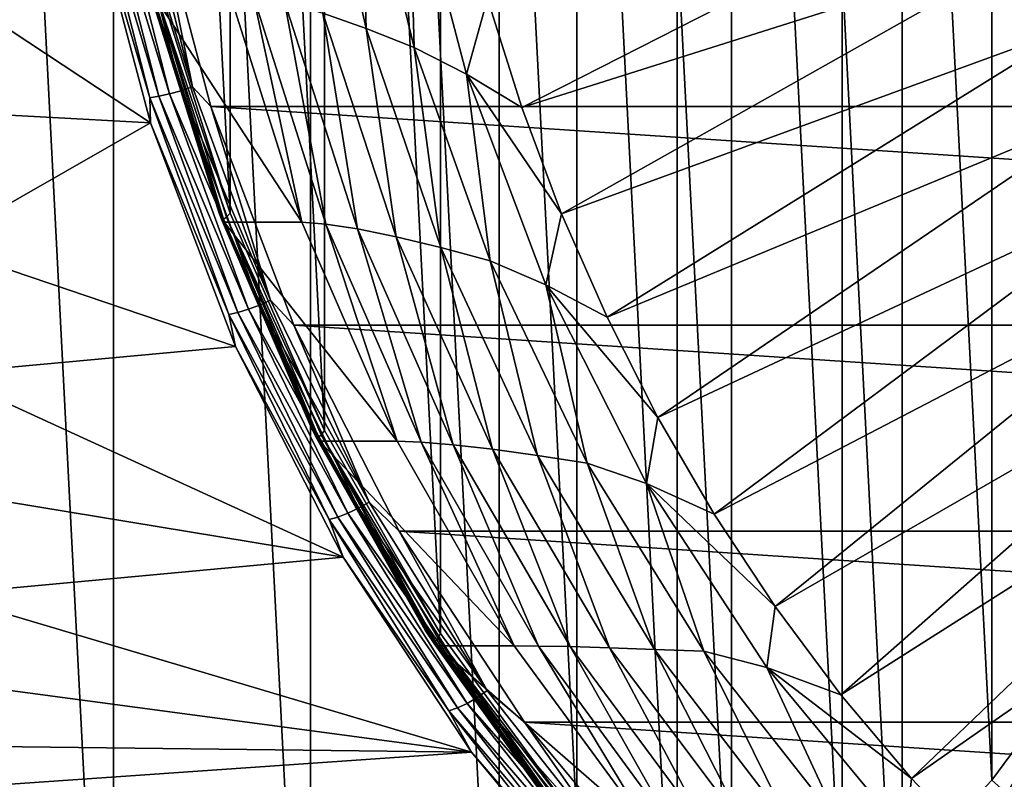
# Model space of a CAD drawing. Header units: metres. Extents: x -27 to 251, y -27 to 27.
# Tile 37 of 53: x 209.97 to 220.55, y -14.75 to -6.59. Entities that reach past the tile are written whole.
import ezdxf

# ---------------------------------------------------------------- set-up
doc = ezdxf.new("R2010")
doc.units = ezdxf.units.M
doc.layers.add('solid_10271033', color=7, linetype='CONTINUOUS')

msp = doc.modelspace()

# ---------------------------------------------------------------- linework, layer by layer
at = {"layer": 'solid_10271033'}
for points in [[(208.801315, -21.356659, 206.934326), (210.974167, -20.924982, 208.089661), (208.801331, 21.356657, 206.934341)], [(210.974167, -20.924982, 208.089661), (210.974182, 20.924978, 208.089661), (208.801331, 21.356657, 206.934341)], [(210.974167, -20.924982, 208.089661), (213.092697, -20.208908, 209.216095), (210.974182, 20.924978, 208.089661)], [(213.092697, -20.208908, 209.216095), (213.092697, 20.208902, 209.216095), (210.974182, 20.924978, 208.089661)], [(215.121552, -19.21974, 210.294861), (215.121552, 19.219736, 210.294861), (213.092697, 20.208902, 209.216095)], [(213.092697, -20.208908, 209.216095), (215.121552, -19.21974, 210.294861), (213.092697, 20.208902, 209.216095)], [(221.43399, -19.871794, 156.343201), (221.434204, 19.871912, 156.343307), (219.450699, 18.557568, 155.288666)], [(217.034866, -17.970558, 211.312195), (217.034882, 17.970552, 211.312195), (215.121552, 19.219736, 210.294861)], [(215.121552, -19.21974, 210.294861), (217.034866, -17.970558, 211.312195), (215.121552, 19.219736, 210.294861)], [(219.4505, -18.557419, 155.288559), (219.450699, 18.557568, 155.288666), (217.616028, 16.990507, 154.313156)], [(219.4505, -18.557419, 155.288559), (221.43399, -19.871794, 156.343201), (219.450699, 18.557568, 155.288666)], [(217.034866, -17.970558, 211.312195), (218.8078, -16.477562, 212.254868), (217.034882, 17.970552, 211.312195)], [(218.8078, -16.477562, 212.254868), (218.807816, 16.477554, 212.254883), (217.034882, 17.970552, 211.312195)], [(217.615845, -16.990328, 154.313049), (217.616028, 16.990507, 154.313156), (215.954971, 15.191873, 153.429947)], [(217.615845, -16.990328, 154.313049), (219.4505, -18.557419, 155.288559), (217.616028, 16.990507, 154.313156)], [(218.8078, -16.477562, 212.254868), (220.415131, -14.761911, 213.109497), (218.807816, 16.477554, 212.254883)], [(220.415131, -14.761911, 213.109497), (220.415131, 14.761903, 213.109512), (218.807816, 16.477554, 212.254883)], [(215.954803, -15.191678, 153.429855), (215.954971, 15.191873, 153.429947), (214.490173, 13.186193, 152.651108)], [(215.954803, -15.191678, 153.429855), (217.615845, -16.990328, 154.313049), (215.954971, 15.191873, 153.429947)], [(221.835617, -12.846393, 213.864792), (221.835617, 12.846384, 213.864792), (220.415131, 14.761903, 213.109512)], [(220.415131, -14.761911, 213.109497), (221.835617, -12.846393, 213.864792), (220.415131, 14.761903, 213.109512)], [(214.490036, -13.185992, 152.651031), (214.490173, 13.186193, 152.651108), (213.242249, 11.001964, 151.987564)], [(214.490036, -13.185992, 152.651031), (215.954803, -15.191678, 153.429855), (214.490173, 13.186193, 152.651108)], [(213.242157, -11.001783, 151.987518), (213.242249, 11.001964, 151.987564), (212.227112, 8.666998, 151.447815)], [(213.242157, -11.001783, 151.987518), (214.490036, -13.185992, 152.651031), (213.242249, 11.001964, 151.987564)], [(212.227066, -8.666845, 151.447784), (212.227112, 8.666998, 151.447815), (211.460175, 6.218396, 151.040024)], [(212.227066, -8.666845, 151.447784), (213.242157, -11.001783, 151.987518), (212.227112, 8.666998, 151.447815)], [(211.460159, -6.218321, 151.040009), (212.227066, -8.666845, 151.447784), (211.460175, 6.218396, 151.040024)], [(213.691223, -6.680121, 148.1091), (213.130127, -4.227772, 147.812912), (213.62439, -4.494517, 147.722885)], [(213.223114, -6.513845, 148.27446), (213.130127, -4.227772, 147.812912), (213.691223, -6.680121, 148.1091)], [(214.205505, -6.885316, 148.03064), (213.62439, -4.494517, 147.722885), (214.149216, -4.809242, 147.72316)], [(213.691223, -6.680121, 148.1091), (213.62439, -4.494517, 147.722885), (214.205505, -6.885316, 148.03064)], [(214.767334, -7.172581, 148.051453), (214.149216, -4.809242, 147.72316), (214.994949, -6.357883, 147.977905)], [(214.205505, -6.885316, 148.03064), (214.149216, -4.809242, 147.72316), (214.767334, -7.172581, 148.051453)], [(215.362625, -7.528809, 148.173401), (214.994949, -6.357883, 147.977905), (220.649384, -4.837473, 149.017334)], [(215.362625, -7.528809, 148.173401), (220.649384, -4.837473, 149.017334), (220.955811, -5.759343, 149.180267)], [(210.964249, -4.974092, 151.168503), (211.576965, -7.38285, 151.494293), (210.847092, -4.9918, 151.223572)], [(211.090836, -4.951015, 151.145798), (211.700714, -7.348597, 151.470078), (210.964249, -4.974092, 151.168503)], [(211.700714, -7.348597, 151.470078), (211.576965, -7.38285, 151.494293), (210.964249, -4.974092, 151.168503)], [(211.218201, -4.924144, 151.157013), (211.824768, -7.308713, 151.479538), (211.090836, -4.951015, 151.145798)], [(211.824768, -7.308713, 151.479538), (211.700714, -7.348597, 151.470078), (211.090836, -4.951015, 151.145798)], [(211.218201, -4.924144, 151.157013), (211.372467, -5.067623, 151.21991), (211.824768, -7.308713, 151.479538)], [(210.747375, -5.00293, 151.307251), (211.363647, -7.425652, 151.634933), (210.709351, -5.188828, 151.433609)], [(210.847092, -4.9918, 151.223572), (211.462006, -7.409133, 151.550522), (210.747375, -5.00293, 151.307251)], [(211.462006, -7.409133, 151.550522), (211.363647, -7.425652, 151.634933), (210.747375, -5.00293, 151.307251)], [(211.576965, -7.38285, 151.494293), (211.462006, -7.409133, 151.550522), (210.847092, -4.9918, 151.223572)], [(248.529907, -7.519311, 170.976868), (212.019928, -7.51929, 151.564163), (211.372467, -5.067623, 151.21991)], [(211.824768, -7.308713, 151.479538), (211.372467, -5.067623, 151.21991), (212.019928, -7.51929, 151.564163)], [(249.177368, -5.067644, 171.321121), (248.529907, -7.519311, 170.976868), (211.372467, -5.067623, 151.21991)], [(210.709351, -5.188828, 151.433609), (211.371933, -7.695418, 151.785904), (208.921036, -6.075804, 155.285538)], [(211.363647, -7.425652, 151.634933), (211.371933, -7.695418, 151.785904), (210.709351, -5.188828, 151.433609)], [(215.791595, -8.672677, 148.401489), (215.362625, -7.528809, 148.173401), (220.955811, -5.759343, 149.180267)], [(215.791595, -8.672677, 148.401489), (220.955811, -5.759343, 149.180267), (221.314667, -6.656564, 149.371078)], [(211.371933, -7.695418, 151.785904), (208.996277, -7.563746, 156.152786), (208.921036, -6.075804, 155.285538)], [(211.355911, -6.241034, 150.828064), (211.389053, -6.292244, 150.775696), (212.109772, -8.667016, 151.228897)], [(211.355911, -6.241034, 150.828064), (212.109772, -8.667016, 151.228897), (211.366241, -6.281537, 150.896759)], [(211.417023, -6.253532, 151.006058), (212.227066, -8.666845, 151.447784), (211.460159, -6.218321, 151.040009)], [(211.366241, -6.281537, 150.896759), (212.14122, -8.748966, 151.308823), (211.383026, -6.269145, 150.955826)], [(212.109772, -8.667016, 151.228897), (212.14122, -8.748966, 151.308823), (211.366241, -6.281537, 150.896759)], [(211.383026, -6.269145, 150.955826), (212.156479, -8.731707, 151.367081), (211.417023, -6.253532, 151.006058)], [(212.14122, -8.748966, 151.308823), (212.156479, -8.731707, 151.367081), (211.383026, -6.269145, 150.955826)], [(212.22113, -6.292229, 149.210754), (212.997437, -8.763859, 149.62352), (211.389053, -6.292244, 150.775696)], [(212.997437, -8.763859, 149.62352), (212.165359, -8.763897, 151.188461), (211.389053, -6.292244, 150.775696)], [(212.109772, -8.667016, 151.228897), (211.389053, -6.292244, 150.775696), (212.165359, -8.763897, 151.188461)], [(211.417023, -6.253532, 151.006058), (212.188553, -8.70996, 151.41629), (212.227066, -8.666845, 151.447784)], [(212.156479, -8.731707, 151.367081), (212.188553, -8.70996, 151.41629), (211.417023, -6.253532, 151.006058)], [(212.477478, -6.320646, 148.837067), (212.997437, -8.763859, 149.62352), (212.22113, -6.292229, 149.210754)], [(213.255814, -8.784597, 149.250916), (212.997437, -8.763859, 149.62352), (212.477478, -6.320646, 148.837067)], [(213.255814, -8.784597, 149.250916), (212.477478, -6.320646, 148.837067), (212.814041, -6.390622, 148.519836)], [(213.597122, -8.832774, 148.936203), (212.814041, -6.390622, 148.519836), (213.223114, -6.513845, 148.27446)], [(213.255814, -8.784597, 149.250916), (212.814041, -6.390622, 148.519836), (213.597122, -8.832774, 148.936203)], [(214.767334, -7.172581, 148.051453), (214.994949, -6.357883, 147.977905), (215.362625, -7.528809, 148.173401)], [(214.014618, -8.919559, 148.695297), (213.223114, -6.513845, 148.27446), (213.691223, -6.680121, 148.1091)], [(213.597122, -8.832774, 148.936203), (213.223114, -6.513845, 148.27446), (214.014618, -8.919559, 148.695297)], [(216.280304, -9.785378, 148.661346), (215.791595, -8.672677, 148.401489), (221.314667, -6.656564, 149.371078)], [(216.280304, -9.785378, 148.661346), (221.314667, -6.656564, 149.371078), (221.724518, -7.524947, 149.588989)], [(214.493896, -9.036274, 148.535889), (213.691223, -6.680121, 148.1091), (214.205505, -6.885316, 148.03064)], [(214.014618, -8.919559, 148.695297), (213.691223, -6.680121, 148.1091), (214.493896, -9.036274, 148.535889)], [(215.021637, -9.180075, 148.464584), (214.205505, -6.885316, 148.03064), (214.767334, -7.172581, 148.051453)], [(214.493896, -9.036274, 148.535889), (214.205505, -6.885316, 148.03064), (215.021637, -9.180075, 148.464584)], [(214.767334, -7.172581, 148.051453), (215.362625, -7.528809, 148.173401), (215.791595, -8.672677, 148.401489)], [(215.622437, -9.436587, 148.506119), (214.767334, -7.172581, 148.051453), (215.791595, -8.672677, 148.401489)], [(215.021637, -9.180075, 148.464584), (214.767334, -7.172581, 148.051453), (215.622437, -9.436587, 148.506119)], [(211.576965, -7.38285, 151.494293), (212.423965, -9.698763, 151.944641), (211.462006, -7.409133, 151.550522)], [(211.700714, -7.348597, 151.470078), (212.543777, -9.653766, 151.91835), (211.576965, -7.38285, 151.494293)], [(212.543777, -9.653766, 151.91835), (212.423965, -9.698763, 151.944641), (211.576965, -7.38285, 151.494293)], [(211.824768, -7.308713, 151.479538), (212.663254, -9.601372, 151.925369), (211.700714, -7.348597, 151.470078)], [(212.663254, -9.601372, 151.925369), (212.543777, -9.653766, 151.91835), (211.700714, -7.348597, 151.470078)], [(211.824768, -7.308713, 151.479538), (212.019928, -7.51929, 151.564163), (212.663254, -9.601372, 151.925369)], [(211.462006, -7.409133, 151.550522), (212.312012, -9.733291, 152.002487), (211.363647, -7.425652, 151.634933)], [(211.363647, -7.425652, 151.634933), (212.215561, -9.754992, 152.087906), (211.371933, -7.695418, 151.785904)], [(212.312012, -9.733291, 152.002487), (212.215561, -9.754992, 152.087906), (211.363647, -7.425652, 151.634933)], [(212.423965, -9.698763, 151.944641), (212.312012, -9.733291, 152.002487), (211.462006, -7.409133, 151.550522)], [(211.371933, -7.695418, 151.785904), (209.072067, -9.011544, 157.23291), (208.996277, -7.563746, 156.152786)], [(247.635391, -9.869438, 170.501236), (212.914444, -9.869418, 152.039795), (212.019928, -7.51929, 151.564163)], [(212.663254, -9.601372, 151.925369), (212.019928, -7.51929, 151.564163), (212.914444, -9.869418, 152.039795)], [(248.529907, -7.519311, 170.976868), (247.635391, -9.869438, 170.501236), (212.019928, -7.51929, 151.564163)], [(216.827026, -10.862914, 148.952042), (216.280304, -9.785378, 148.661346), (221.724518, -7.524947, 149.588989)], [(216.827026, -10.862914, 148.952042), (221.724518, -7.524947, 149.588989), (222.183426, -8.360713, 149.832993)], [(211.371933, -7.695418, 151.785904), (212.286987, -10.097953, 152.272446), (209.072067, -9.011544, 157.23291)], [(212.215561, -9.754992, 152.087906), (212.286987, -10.097953, 152.272446), (211.371933, -7.695418, 151.785904)], [(217.429749, -11.901413, 149.272522), (216.827026, -10.862914, 148.952042), (222.183426, -8.360713, 149.832993)], [(217.429749, -11.901413, 149.272522), (222.183426, -8.360713, 149.832993), (222.690659, -9.162437, 150.102707)], [(212.109772, -8.667016, 151.228897), (212.165359, -8.763897, 151.188461), (213.103241, -10.979662, 151.757141)], [(212.109772, -8.667016, 151.228897), (213.103241, -10.979662, 151.757141), (212.14122, -8.748966, 151.308823)], [(212.188553, -8.70996, 151.41629), (213.242157, -11.001783, 151.987518), (212.227066, -8.666845, 151.447784)], [(215.622437, -9.436587, 148.506119), (215.791595, -8.672677, 148.401489), (216.280304, -9.785378, 148.661346)], [(212.14122, -8.748966, 151.308823), (213.16452, -11.097462, 151.852921), (212.156479, -8.731707, 151.367081)], [(213.103241, -10.979662, 151.757141), (213.16452, -11.097462, 151.852921), (212.14122, -8.748966, 151.308823)], [(212.156479, -8.731707, 151.367081), (213.17775, -11.075569, 151.910095), (212.188553, -8.70996, 151.41629)], [(213.16452, -11.097462, 151.852921), (213.17775, -11.075569, 151.910095), (212.156479, -8.731707, 151.367081)], [(212.997437, -8.763859, 149.62352), (214.022476, -11.116352, 150.168533), (212.165359, -8.763897, 151.188461)], [(214.022476, -11.116352, 150.168533), (213.190399, -11.116393, 151.73349), (212.165359, -8.763897, 151.188461)], [(213.103241, -10.979662, 151.757141), (212.165359, -8.763897, 151.188461), (213.190399, -11.116393, 151.73349)], [(212.188553, -8.70996, 151.41629), (213.207275, -11.047986, 151.957962), (213.242157, -11.001783, 151.987518)], [(213.17775, -11.075569, 151.910095), (213.207275, -11.047986, 151.957962), (212.188553, -8.70996, 151.41629)], [(213.255814, -8.784597, 149.250916), (214.022476, -11.116352, 150.168533), (212.997437, -8.763859, 149.62352)], [(214.281906, -11.129286, 149.796509), (214.022476, -11.116352, 150.168533), (213.255814, -8.784597, 149.250916)], [(214.281906, -11.129286, 149.796509), (213.255814, -8.784597, 149.250916), (213.597122, -8.832774, 148.936203)], [(214.62529, -11.155417, 149.482895), (213.597122, -8.832774, 148.936203), (214.014618, -8.919559, 148.695297)], [(214.281906, -11.129286, 149.796509), (213.597122, -8.832774, 148.936203), (214.62529, -11.155417, 149.482895)], [(215.046722, -11.20531, 149.24408), (214.014618, -8.919559, 148.695297), (214.493896, -9.036274, 148.535889)], [(214.62529, -11.155417, 149.482895), (214.014618, -8.919559, 148.695297), (215.046722, -11.20531, 149.24408)], [(212.286987, -10.097953, 152.272446), (209.133316, -10.389862, 158.521576), (209.072067, -9.011544, 157.23291)], [(215.531082, -11.271897, 149.087372), (214.493896, -9.036274, 148.535889), (215.021637, -9.180075, 148.464584)], [(215.046722, -11.20531, 149.24408), (214.493896, -9.036274, 148.535889), (215.531082, -11.271897, 149.087372)], [(216.064774, -11.353676, 149.019241), (215.021637, -9.180075, 148.464584), (215.622437, -9.436587, 148.506119)], [(215.531082, -11.271897, 149.087372), (215.021637, -9.180075, 148.464584), (216.064774, -11.353676, 149.019241)], [(218.086349, -12.897141, 149.621628), (217.429749, -11.901413, 149.272522), (222.690659, -9.162437, 150.102707)], [(218.086349, -12.897141, 149.621628), (222.690659, -9.162437, 150.102707), (223.241867, -9.923122, 150.395782)], [(215.622437, -9.436587, 148.506119), (216.280304, -9.785378, 148.661346), (216.827026, -10.862914, 148.952042)], [(216.704056, -11.572697, 149.081223), (215.622437, -9.436587, 148.506119), (216.827026, -10.862914, 148.952042)], [(216.064774, -11.353676, 149.019241), (215.622437, -9.436587, 148.506119), (216.704056, -11.572697, 149.081223)], [(212.663254, -9.601372, 151.925369), (213.723129, -11.773287, 152.488922), (212.543777, -9.653766, 151.91835)], [(212.663254, -9.601372, 151.925369), (212.914444, -9.869418, 152.039795), (213.723129, -11.773287, 152.488922)], [(212.312012, -9.733291, 152.002487), (213.386444, -11.935047, 152.573761), (212.215561, -9.754992, 152.087906)], [(212.423965, -9.698763, 151.944641), (213.494583, -11.892709, 152.513901), (212.312012, -9.733291, 152.002487)], [(213.494583, -11.892709, 152.513901), (213.386444, -11.935047, 152.573761), (212.312012, -9.733291, 152.002487)], [(212.543777, -9.653766, 151.91835), (213.609421, -11.837533, 152.484955), (212.423965, -9.698763, 151.944641)], [(213.609421, -11.837533, 152.484955), (213.494583, -11.892709, 152.513901), (212.423965, -9.698763, 151.944641)], [(213.723129, -11.773287, 152.488922), (213.609421, -11.837533, 152.484955), (212.543777, -9.653766, 151.91835)], [(212.215561, -9.754992, 152.087906), (213.292389, -11.961658, 152.660461), (212.286987, -10.097953, 152.272446)], [(213.386444, -11.935047, 152.573761), (213.292389, -11.961658, 152.660461), (212.215561, -9.754992, 152.087906)], [(246.506027, -12.085884, 169.900757), (214.043793, -12.085865, 152.640274), (212.914444, -9.869418, 152.039795)], [(213.723129, -11.773287, 152.488922), (212.914444, -9.869418, 152.039795), (214.043793, -12.085865, 152.640274)], [(247.635391, -9.869438, 170.501236), (246.506027, -12.085884, 169.900757), (212.914444, -9.869418, 152.039795)], [(218.794449, -13.846521, 149.998138), (218.086349, -12.897141, 149.621628), (223.241867, -9.923122, 150.395782)], [(218.794449, -13.846521, 149.998138), (223.241867, -9.923122, 150.395782), (223.835968, -10.641574, 150.71167)], [(212.286987, -10.097953, 152.272446), (213.442108, -12.36393, 152.886627), (209.133316, -10.389862, 158.521576)], [(213.292389, -11.961658, 152.660461), (213.442108, -12.36393, 152.886627), (212.286987, -10.097953, 152.272446)], [(213.442108, -12.36393, 152.886627), (209.158615, -11.657473, 159.992523), (209.133316, -10.389862, 158.521576)], [(219.551498, -14.74614, 150.400665), (218.794449, -13.846521, 149.998138), (223.835968, -10.641574, 150.71167)], [(219.551498, -14.74614, 150.400665), (223.835968, -10.641574, 150.71167), (224.471207, -11.315304, 151.049438)], [(216.704056, -11.572697, 149.081223), (216.827026, -10.862914, 148.952042), (217.429749, -11.901413, 149.272522)], [(213.103241, -10.979662, 151.757141), (213.190399, -11.116393, 151.73349), (214.323334, -13.148729, 152.405884)], [(213.103241, -10.979662, 151.757141), (214.323334, -13.148729, 152.405884), (213.16452, -11.097462, 151.852921)], [(213.207275, -11.047986, 151.957962), (214.490036, -13.185992, 152.651031), (213.242157, -11.001783, 151.987518)], [(213.16452, -11.097462, 151.852921), (214.422211, -13.295098, 152.521652), (213.17775, -11.075569, 151.910095)], [(214.323334, -13.148729, 152.405884), (214.422211, -13.295098, 152.521652), (213.16452, -11.097462, 151.852921)], [(213.17775, -11.075569, 151.910095), (214.432968, -13.268871, 152.577499), (213.207275, -11.047986, 151.957962)], [(214.422211, -13.295098, 152.521652), (214.432968, -13.268871, 152.577499), (213.17775, -11.075569, 151.910095)], [(213.207275, -11.047986, 151.957962), (214.459366, -13.235825, 152.623703), (214.490036, -13.185992, 152.651031)], [(214.432968, -13.268871, 152.577499), (214.459366, -13.235825, 152.623703), (213.207275, -11.047986, 151.957962)], [(214.022476, -11.116352, 150.168533), (215.282303, -13.317729, 150.838409), (213.190399, -11.116393, 151.73349)], [(215.282303, -13.317729, 150.838409), (214.450226, -13.317752, 152.403351), (213.190399, -11.116393, 151.73349)], [(214.323334, -13.148729, 152.405884), (213.190399, -11.116393, 151.73349), (214.450226, -13.317752, 152.403351)], [(214.281906, -11.129286, 149.796509), (215.282303, -13.317729, 150.838409), (214.022476, -11.116352, 150.168533)], [(215.54187, -13.322877, 150.466431), (215.282303, -13.317729, 150.838409), (214.281906, -11.129286, 149.796509)], [(215.54187, -13.322877, 150.466431), (214.281906, -11.129286, 149.796509), (214.62529, -11.155417, 149.482895)], [(215.884659, -13.327125, 150.152512), (214.62529, -11.155417, 149.482895), (215.046722, -11.20531, 149.24408)], [(215.54187, -13.322877, 150.466431), (214.62529, -11.155417, 149.482895), (215.884659, -13.327125, 150.152512)], [(216.305542, -13.340353, 149.913422), (215.046722, -11.20531, 149.24408), (215.531082, -11.271897, 149.087372)], [(215.884659, -13.327125, 150.152512), (215.046722, -11.20531, 149.24408), (216.305542, -13.340353, 149.913422)], [(216.78894, -13.35717, 149.75618), (215.531082, -11.271897, 149.087372), (216.064774, -11.353676, 149.019241)], [(216.305542, -13.340353, 149.913422), (215.531082, -11.271897, 149.087372), (216.78894, -13.35717, 149.75618)], [(220.354797, -15.592763, 150.827789), (219.551498, -14.74614, 150.400665), (224.471207, -11.315304, 151.049438)], [(220.354797, -15.592763, 150.827789), (224.471207, -11.315304, 151.049438), (225.143265, -11.940067, 151.406769)], [(217.321152, -13.377435, 149.687256), (216.064774, -11.353676, 149.019241), (216.704056, -11.572697, 149.081223)], [(216.78894, -13.35717, 149.75618), (216.064774, -11.353676, 149.019241), (217.321152, -13.377435, 149.687256)], [(216.704056, -11.572697, 149.081223), (217.429749, -11.901413, 149.272522), (218.086349, -12.897141, 149.621628)], [(217.997543, -13.551958, 149.768997), (216.704056, -11.572697, 149.081223), (218.086349, -12.897141, 149.621628)], [(217.321152, -13.377435, 149.687256), (216.704056, -11.572697, 149.081223), (217.997543, -13.551958, 149.768997)], [(213.442108, -12.36393, 152.886627), (209.12265, -12.767594, 161.589279), (209.158615, -11.657473, 159.992523)], [(213.609421, -11.837533, 152.484955), (214.884262, -13.872436, 153.162811), (213.494583, -11.892709, 152.513901)], [(213.723129, -11.773287, 152.488922), (214.991043, -13.797146, 153.163071), (213.609421, -11.837533, 152.484955)], [(214.991043, -13.797146, 153.163071), (214.884262, -13.872436, 153.162811), (213.609421, -11.837533, 152.484955)], [(213.723129, -11.773287, 152.488922), (214.043793, -12.085865, 152.640274), (214.991043, -13.797146, 153.163071)], [(213.386444, -11.935047, 152.573761), (214.671783, -13.986713, 153.257187), (213.292389, -11.961658, 152.660461)], [(213.494583, -11.892709, 152.513901), (214.77536, -13.937098, 153.194901), (213.386444, -11.935047, 152.573761)], [(214.77536, -13.937098, 153.194901), (214.671783, -13.986713, 153.257187), (213.386444, -11.935047, 152.573761)], [(214.884262, -13.872436, 153.162811), (214.77536, -13.937098, 153.194901), (213.494583, -11.892709, 152.513901)], [(221.201431, -16.383352, 151.277954), (220.354797, -15.592763, 150.827789), (225.143265, -11.940067, 151.406769)], [(213.292389, -11.961658, 152.660461), (214.580582, -14.017899, 153.345413), (213.442108, -12.36393, 152.886627)], [(214.671783, -13.986713, 153.257187), (214.580582, -14.017899, 153.345413), (213.292389, -11.961658, 152.660461)], [(245.157196, -14.138643, 169.183563), (215.392639, -14.138625, 153.357468), (214.043793, -12.085865, 152.640274)], [(214.991043, -13.797146, 153.163071), (214.043793, -12.085865, 152.640274), (215.392639, -14.138625, 153.357468)], [(246.506027, -12.085884, 169.900757), (245.157196, -14.138643, 169.183563), (214.043793, -12.085865, 152.640274)], [(213.442108, -12.36393, 152.886627), (214.821686, -14.462702, 153.620178), (209.12265, -12.767594, 161.589279)], [(214.580582, -14.017899, 153.345413), (214.821686, -14.462702, 153.620178), (213.442108, -12.36393, 152.886627)], [(214.821686, -14.462702, 153.620178), (209.002869, -13.683423, 163.23262), (209.12265, -12.767594, 161.589279)], [(217.997543, -13.551958, 149.768997), (218.086349, -12.897141, 149.621628), (218.794449, -13.846521, 149.998138)], [(220.575424, -14.906148, 213.166611), (221.835617, -12.846393, 213.864792), (220.415131, -14.761911, 213.109497)], [(214.323334, -13.148729, 152.405884), (214.450226, -13.317752, 152.403351), (215.754105, -15.145854, 153.166626)], [(214.323334, -13.148729, 152.405884), (215.754105, -15.145854, 153.166626), (214.422211, -13.295098, 152.521652)], [(214.459366, -13.235825, 152.623703), (215.954803, -15.191678, 153.429855), (214.490036, -13.185992, 152.651031)], [(214.422211, -13.295098, 152.521652), (215.897217, -15.312001, 153.305923), (214.432968, -13.268871, 152.577499)], [(215.754105, -15.145854, 153.166626), (215.897217, -15.312001, 153.305923), (214.422211, -13.295098, 152.521652)], [(214.432968, -13.268871, 152.577499), (215.90506, -15.281795, 153.360229), (214.459366, -13.235825, 152.623703)], [(215.897217, -15.312001, 153.305923), (215.90506, -15.281795, 153.360229), (214.432968, -13.268871, 152.577499)], [(215.282303, -13.317729, 150.838409), (216.759811, -15.338065, 151.624008), (214.450226, -13.317752, 152.403351)], [(216.759811, -15.338065, 151.624008), (215.927734, -15.338074, 153.18895), (214.450226, -13.317752, 152.403351)], [(215.754105, -15.145854, 153.166626), (214.450226, -13.317752, 152.403351), (215.927734, -15.338074, 153.18895)], [(214.459366, -13.235825, 152.623703), (215.927795, -15.243735, 153.40448), (215.954803, -15.191678, 153.429855)], [(215.90506, -15.281795, 153.360229), (215.927795, -15.243735, 153.40448), (214.459366, -13.235825, 152.623703)], [(215.54187, -13.322877, 150.466431), (216.759811, -15.338065, 151.624008), (215.282303, -13.317729, 150.838409)], [(217.018555, -15.335591, 151.251602), (216.759811, -15.338065, 151.624008), (215.54187, -13.322877, 150.466431)], [(217.018555, -15.335591, 151.251602), (215.54187, -13.322877, 150.466431), (215.884659, -13.327125, 150.152512)], [(217.358154, -15.318514, 150.935974), (215.884659, -13.327125, 150.152512), (216.305542, -13.340353, 149.913422)], [(217.018555, -15.335591, 151.251602), (215.884659, -13.327125, 150.152512), (217.358154, -15.318514, 150.935974)], [(217.77417, -15.295973, 150.69429), (216.305542, -13.340353, 149.913422), (216.78894, -13.35717, 149.75618)], [(217.358154, -15.318514, 150.935974), (216.305542, -13.340353, 149.913422), (217.77417, -15.295973, 150.69429)], [(218.250687, -15.264278, 150.533417), (216.78894, -13.35717, 149.75618), (217.321152, -13.377435, 149.687256)], [(217.77417, -15.295973, 150.69429), (216.78894, -13.35717, 149.75618), (218.250687, -15.264278, 150.533417)], [(218.774155, -15.224642, 150.459839), (217.321152, -13.377435, 149.687256), (217.997543, -13.551958, 149.768997)], [(218.250687, -15.264278, 150.533417), (217.321152, -13.377435, 149.687256), (218.774155, -15.224642, 150.459839)], [(217.997543, -13.551958, 149.768997), (218.794449, -13.846521, 149.998138), (219.551498, -14.74614, 150.400665)], [(219.485382, -15.347546, 150.560089), (217.997543, -13.551958, 149.768997), (219.551498, -14.74614, 150.400665)], [(218.774155, -15.224642, 150.459839), (217.997543, -13.551958, 149.768997), (219.485382, -15.347546, 150.560089)], [(214.821686, -14.462702, 153.620178), (208.786591, -14.391248, 164.843369), (209.002869, -13.683423, 163.23262)], [(214.991043, -13.797146, 153.163071), (216.451065, -15.647498, 153.939392), (214.884262, -13.872436, 153.162811)], [(214.991043, -13.797146, 153.163071), (215.392639, -14.138625, 153.357468), (216.451065, -15.647498, 153.939392)], [(214.77536, -13.937098, 153.194901), (216.250198, -15.806218, 153.97908), (214.671783, -13.986713, 153.257187)], [(214.884262, -13.872436, 153.162811), (216.352249, -15.732885, 153.943344), (214.77536, -13.937098, 153.194901)], [(216.352249, -15.732885, 153.943344), (216.250198, -15.806218, 153.97908), (214.77536, -13.937098, 153.194901)], [(216.451065, -15.647498, 153.939392), (216.352249, -15.732885, 153.943344), (214.884262, -13.872436, 153.162811)], [(214.671783, -13.986713, 153.257187), (216.151855, -15.862489, 154.044159), (214.580582, -14.017899, 153.345413)], [(214.580582, -14.017899, 153.345413), (216.063965, -15.897856, 154.13414), (214.821686, -14.462702, 153.620178)], [(216.151855, -15.862489, 154.044159), (216.063965, -15.897856, 154.13414), (214.580582, -14.017899, 153.345413)], [(216.250198, -15.806218, 153.97908), (216.151855, -15.862489, 154.044159), (214.671783, -13.986713, 153.257187)], [(243.607254, -15.99988, 168.359436), (216.942581, -15.999864, 154.18158), (215.392639, -14.138625, 153.357468)], [(216.451065, -15.647498, 153.939392), (215.392639, -14.138625, 153.357468), (216.942581, -15.999864, 154.18158)], [(245.157196, -14.138643, 169.183563), (243.607254, -15.99988, 168.359436), (215.392639, -14.138625, 153.357468)], [(214.821686, -14.462702, 153.620178), (208.471802, -14.902932, 166.37027), (208.786591, -14.391248, 164.843369)], [(214.821686, -14.462702, 153.620178), (216.407074, -16.365892, 154.463135), (208.471802, -14.902932, 166.37027)], [(216.063965, -15.897856, 154.13414), (216.407074, -16.365892, 154.463135), (214.821686, -14.462702, 153.620178)], [(219.485382, -15.347546, 150.560089), (219.551498, -14.74614, 150.400665), (220.354797, -15.592763, 150.827789)]]:
    msp.add_3dface(points, dxfattribs=at)

doc.saveas('drawing.dxf')
